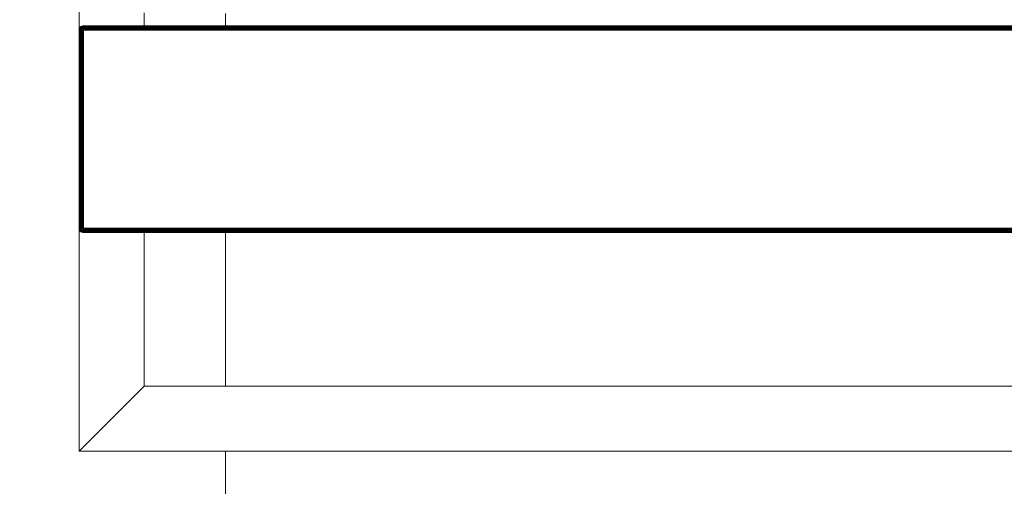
# Model space of a CAD drawing. Header units: millimetres. Extents: x -68595 to 26741, y -534 to 35396.
# Tile 116 of 172: x -55806 to -55353, y 28377 to 28591. Entities that reach past the tile are written whole.
import ezdxf

# ---------------------------------------------------------------- set-up
doc = ezdxf.new("R2010")
doc.units = ezdxf.units.MM
for name, color, linetype, lineweight, true_color in [('Furniture-1', 7, 'Continuous', 9, 0xaaaaaa), ('Kohvikulaud-1', 7, 'Continuous', 9, 0xaaaaaa), ('Surface Pattern-1', 7, 'Continuous', 9, 0x232323)]:
    doc.layers.add(name, color=color, linetype=linetype, lineweight=lineweight, true_color=true_color)

# ---------------------------------------------------------------- blocks, each defined once
blk = doc.blocks.new('MA_Kohvikulaud - Kohvikulaud_DWG-11500971-Sisehoov')
at = {"layer": 'Kohvikulaud-1'}
for p, q in [((860, 450), (860, -450)), ((664.41, -448), (664.41, 448)), ((664.52, 448), (664.52, -448)), ((664.7, -448), (664.7, 448)), ((664.96, -448), (664.96, 448)), ((665.28, -448), (665.28, 448)), ((665.64, -448), (665.64, 448)), ((666.01, -448), (666.01, 448)), ((666.38, 448), (666.38, -448)), ((757.37, -448), (757.37, 448)), ((757.74, 448), (757.74, -448)), ((758.11, -448), (758.11, 448)), ((758.47, -448), (758.47, 448)), ((758.79, -448), (758.79, 448)), ((759.05, -448), (759.05, 448)), ((759.23, -448), (759.23, 448)), ((759.34, -448), (759.34, 448)), ((830, -420), (830, 420)), ((658.42, -420), (664.7, -420)), ((759.05, -420), (830, -420)), ((830, -420), (860, -450)), ((860, -450), (830, -420)), ((664.41, -448.36), (664.37, -448)), ((664.41, -448), (664.37, -448)), ((664.37, -448), (664.41, -448.36)), ((664.52, -448), (664.41, -448)), ((664.41, -448), (664.44, -448.36)), ((664.7, -448), (664.52, -448)), ((664.52, -448), (664.55, -448.34)), ((664.73, -448.3), (664.55, -448.34)), ((664.96, -448), (664.7, -448)), ((664.7, -448), (664.73, -448.3)), ((664.98, -448.26), (664.73, -448.3)), ((664.82, -448.62), (664.73, -448.3)), ((665.28, -448), (664.96, -448)), ((664.96, -448), (664.98, -448.26)), ((665.3, -448.2), (664.98, -448.26)), ((665.06, -448.52), (664.98, -448.26)), ((665.64, -448), (665.28, -448)), ((665.28, -448), (665.3, -448.2)), ((665.64, -448.07), (665.3, -448.2)), ((665.3, -448.2), (665.65, -448.13)), ((665.36, -448.4), (665.3, -448.2)), ((665.65, -448.13), (665.36, -448.4)), ((665.69, -448.27), (665.36, -448.4)), ((665.69, -448.27), (665.46, -448.6)), ((665.64, -448.07), (666.01, -448)), ((666.01, -448.03), (666.38, -448)), ((666.38, -448), (757.37, -448)), ((666.38, -448), (666.38, -448.36)), ((757.37, -448), (757.74, -448)), ((757.41, -448.36), (757.37, -448)), ((758.11, -448), (757.74, -448)), ((758.45, -448.2), (758.06, -448.27)), ((758.06, -448.27), (758.39, -448.4)), ((758.11, -448), (758.47, -448)), ((758.11, -448), (758.45, -448.2)), ((758.45, -448.2), (758.39, -448.4)), ((758.47, -448), (758.45, -448.2)), ((758.77, -448.26), (758.45, -448.2)), ((758.47, -448), (758.79, -448)), ((758.77, -448.26), (758.69, -448.52)), ((758.79, -448), (758.77, -448.26)), ((759.02, -448.3), (758.77, -448.26)), ((758.79, -448), (759.05, -448)), ((759.02, -448.3), (758.93, -448.62)), ((759.05, -448), (759.02, -448.3)), ((759.2, -448.34), (759.02, -448.3)), ((759.05, -448), (759.23, -448)), ((759.23, -448), (759.2, -448.34)), ((759.23, -448), (759.34, -448)), ((759.34, -448), (759.31, -448.36)), ((759.38, -448), (759.34, -448.36)), ((759.34, -448), (759.38, -448)), ((759.34, -448.36), (759.38, -448)), ((666.38, -450), (656.75, -450)), ((664.52, -448.74), (664.41, -448.36)), ((664.41, -448.36), (664.44, -448.36)), ((664.41, -448.36), (664.52, -448.74)), ((664.55, -448.34), (664.44, -448.36)), ((664.44, -448.36), (664.55, -448.72)), ((664.52, -448.74), (664.55, -448.72)), ((664.7, -449.09), (664.52, -448.74)), ((664.52, -448.74), (664.7, -449.09)), ((664.65, -448.68), (664.55, -448.34)), ((664.65, -448.68), (664.55, -448.72)), ((664.55, -448.72), (664.73, -449.08)), ((664.82, -448.62), (664.65, -448.68)), ((664.82, -449.02), (664.65, -448.68)), ((664.7, -449.09), (664.73, -449.08)), ((664.96, -449.41), (664.7, -449.09)), ((664.7, -449.09), (664.96, -449.41)), ((664.82, -449.02), (664.73, -449.08)), ((664.73, -449.08), (664.98, -449.39)), ((665.06, -448.52), (664.82, -448.62)), ((664.97, -448.92), (664.82, -448.62)), ((664.97, -448.92), (664.82, -449.02)), ((665.06, -449.31), (664.82, -449.02)), ((664.96, -449.41), (664.98, -449.39)), ((665.28, -449.67), (664.96, -449.41)), ((664.96, -449.41), (665.28, -449.67)), ((665.19, -448.77), (664.97, -448.92)), ((665.19, -449.18), (664.97, -448.92)), ((665.06, -449.31), (664.98, -449.39)), ((664.98, -449.39), (665.3, -449.65)), ((665.36, -448.4), (665.06, -448.52)), ((665.19, -448.77), (665.06, -448.52)), ((665.19, -449.18), (665.06, -449.31)), ((665.36, -449.56), (665.06, -449.31)), ((665.46, -448.6), (665.19, -448.77)), ((665.37, -449), (665.19, -448.77)), ((665.37, -449), (665.19, -449.18)), ((665.46, -449.4), (665.19, -449.18)), ((665.28, -449.67), (665.3, -449.65)), ((665.64, -449.86), (665.28, -449.67)), ((665.28, -449.67), (665.64, -449.86)), ((665.36, -449.56), (665.3, -449.65)), ((665.3, -449.65), (665.65, -449.83)), ((665.46, -448.6), (665.36, -448.4)), ((665.46, -449.4), (665.36, -449.56)), ((665.69, -449.73), (665.36, -449.56)), ((665.6, -448.77), (665.37, -449)), ((665.6, -449.18), (665.37, -449)), ((665.76, -448.4), (665.46, -448.6)), ((665.6, -448.77), (665.46, -448.6)), ((665.6, -449.18), (665.46, -449.4)), ((665.76, -449.56), (665.46, -449.4)), ((665.76, -448.4), (665.6, -448.77)), ((665.85, -448.52), (665.6, -448.77)), ((665.78, -448.92), (665.6, -448.77)), ((665.78, -448.92), (665.6, -449.18)), ((665.85, -449.31), (665.6, -449.18)), ((665.64, -449.86), (665.65, -449.83)), ((666.01, -449.97), (665.64, -449.86)), ((665.64, -449.86), (666.01, -449.97)), ((665.69, -449.73), (665.65, -449.83)), ((665.65, -449.83), (666.02, -449.93)), ((665.76, -449.56), (665.69, -449.73)), ((666.04, -449.83), (665.69, -449.73)), ((665.85, -449.31), (665.76, -449.56)), ((666.07, -449.65), (665.76, -449.56)), ((665.85, -448.52), (665.78, -448.92)), ((665.97, -448.62), (665.78, -448.92)), ((665.97, -449.02), (665.78, -448.92)), ((665.97, -449.02), (665.85, -449.31)), ((666.12, -449.39), (665.85, -449.31)), ((665.97, -448.62), (665.97, -449.02)), ((666.1, -448.68), (665.97, -449.02)), ((666.18, -449.08), (665.97, -449.02)), ((666.01, -449.97), (666.02, -449.93)), ((666.38, -450), (666.01, -449.97)), ((666.01, -449.97), (666.38, -450)), ((666.02, -449.93), (666.04, -449.83)), ((666.38, -449.97), (666.02, -449.93)), ((666.04, -449.83), (666.07, -449.65)), ((666.38, -449.86), (666.04, -449.83)), ((666.07, -449.65), (666.12, -449.39)), ((666.38, -449.67), (666.07, -449.65)), ((666.18, -449.08), (666.1, -448.68)), ((666.12, -449.39), (666.18, -449.08)), ((666.38, -449.41), (666.12, -449.39)), ((666.38, -448.74), (666.18, -449.08)), ((666.38, -449.09), (666.18, -449.08)), ((757.37, -448.36), (666.38, -448.36)), ((666.38, -448.36), (666.38, -448.74)), ((757.37, -448.74), (666.38, -448.74)), ((666.38, -448.74), (666.38, -449.09)), ((757.37, -449.09), (666.38, -449.09)), ((666.38, -449.09), (666.38, -449.41)), ((757.37, -449.41), (666.38, -449.41)), ((666.38, -449.41), (666.38, -449.67)), ((757.37, -449.67), (666.38, -449.67)), ((666.38, -449.67), (666.38, -449.86)), ((757.37, -449.86), (666.38, -449.86)), ((666.38, -449.86), (666.38, -449.97)), ((666.38, -449.97), (757.37, -449.97)), ((666.38, -449.97), (666.38, -450)), ((757.37, -448.74), (757.41, -448.36)), ((757.37, -448.74), (757.37, -449.09)), ((757.37, -449.09), (757.57, -449.08)), ((757.37, -449.09), (757.37, -449.41)), ((757.37, -449.41), (757.63, -449.39)), ((757.37, -449.41), (757.37, -449.67)), ((757.37, -449.67), (757.68, -449.65)), ((757.37, -449.67), (757.37, -449.86)), ((757.37, -449.86), (757.71, -449.83)), ((757.37, -449.86), (757.37, -449.97)), ((757.37, -449.97), (757.73, -449.93)), ((757.74, -449.97), (757.37, -450)), ((757.37, -449.97), (757.37, -450)), ((757.37, -450), (757.74, -449.97)), ((860, -450), (757.37, -450)), ((757.44, -448.73), (757.57, -449.08)), ((757.51, -448.72), (757.78, -449.02)), ((757.57, -449.08), (757.51, -448.72)), ((757.78, -449.02), (757.57, -449.08)), ((757.57, -449.08), (757.63, -449.39)), ((757.9, -449.31), (757.63, -449.39)), ((757.63, -449.39), (757.68, -449.65)), ((757.65, -448.68), (757.97, -448.92)), ((757.65, -448.68), (757.78, -449.02)), ((757.99, -449.56), (757.68, -449.65)), ((757.68, -449.65), (757.71, -449.83)), ((758.06, -449.73), (757.71, -449.83)), ((757.71, -449.83), (757.73, -449.93)), ((757.73, -449.93), (758.1, -449.83)), ((757.74, -449.97), (757.73, -449.93)), ((758.11, -449.86), (757.74, -449.97)), ((757.74, -449.97), (758.11, -449.86)), ((757.78, -448.62), (758.15, -448.77)), ((757.78, -448.62), (757.97, -448.92)), ((757.97, -448.92), (757.78, -449.02)), ((757.78, -449.02), (757.9, -449.31)), ((757.9, -448.52), (758.29, -448.6)), ((757.9, -448.52), (758.15, -448.77)), ((758.15, -449.18), (757.9, -449.31)), ((757.9, -449.31), (757.99, -449.56)), ((758.15, -448.77), (757.97, -448.92)), ((757.97, -448.92), (758.15, -449.18)), ((757.99, -448.4), (758.39, -448.4)), ((757.99, -448.4), (758.29, -448.6)), ((758.29, -449.4), (757.99, -449.56)), ((757.99, -449.56), (758.06, -449.73)), ((758.39, -449.56), (758.06, -449.73)), ((758.06, -449.73), (758.1, -449.83)), ((758.1, -449.83), (758.45, -449.65)), ((758.11, -449.86), (758.1, -449.83)), ((758.47, -449.67), (758.11, -449.86)), ((758.11, -449.86), (758.47, -449.67)), ((758.29, -448.6), (758.15, -448.77)), ((758.15, -448.77), (758.38, -449)), ((758.38, -449), (758.15, -449.18)), ((758.15, -449.18), (758.29, -449.4)), ((758.39, -448.4), (758.29, -448.6)), ((758.29, -448.6), (758.56, -448.77)), ((758.56, -449.18), (758.29, -449.4)), ((758.29, -449.4), (758.39, -449.56)), ((758.56, -448.77), (758.38, -449)), ((758.38, -449), (758.56, -449.18)), ((758.39, -448.4), (758.69, -448.52)), ((758.69, -449.31), (758.39, -449.56)), ((758.39, -449.56), (758.45, -449.65)), ((758.45, -449.65), (758.77, -449.39)), ((758.47, -449.67), (758.45, -449.65)), ((758.79, -449.41), (758.47, -449.67)), ((758.47, -449.67), (758.79, -449.41)), ((758.69, -448.52), (758.56, -448.77)), ((758.56, -448.77), (758.78, -448.92)), ((758.78, -448.92), (758.56, -449.18)), ((758.56, -449.18), (758.69, -449.31)), ((758.69, -448.52), (758.93, -448.62)), ((758.93, -449.02), (758.69, -449.31)), ((758.69, -449.31), (758.77, -449.39)), ((758.77, -449.39), (759.02, -449.08)), ((758.79, -449.41), (758.77, -449.39)), ((758.93, -448.62), (758.78, -448.92)), ((758.78, -448.92), (758.93, -449.02)), ((759.05, -449.09), (758.79, -449.41)), ((758.79, -449.41), (759.05, -449.09)), ((758.93, -448.62), (759.1, -448.68)), ((759.1, -448.68), (758.93, -449.02)), ((758.93, -449.02), (759.02, -449.08)), ((759.02, -449.08), (759.2, -448.72)), ((759.05, -449.09), (759.02, -449.08)), ((759.23, -448.74), (759.05, -449.09)), ((759.05, -449.09), (759.23, -448.74)), ((759.2, -448.34), (759.1, -448.68)), ((759.1, -448.68), (759.2, -448.72)), ((759.31, -448.36), (759.2, -448.34)), ((759.2, -448.72), (759.31, -448.36)), ((759.23, -448.74), (759.2, -448.72)), ((759.34, -448.36), (759.23, -448.74)), ((759.23, -448.74), (759.34, -448.36)), ((759.34, -448.36), (759.31, -448.36))]:
    blk.add_line(p, q, dxfattribs=at)
blk = doc.blocks.new('MA_Kohvikulaud - MA_Kohvikulaud-11500981-Sisehoov')
blk.add_blockref('MA_Kohvikulaud - Kohvikulaud_DWG-11500971-Sisehoov', (-357.3, 23.93))

msp = doc.modelspace()

# ---------------------------------------------------------------- hatches: boundary and pattern name
at = {"layer": 'Surface Pattern-1'}
h = msp.add_hatch(dxfattribs=at)
h.set_pattern_fill('FP_11', color=256, style=0, pattern_type=2)
h.set_pattern_definition([(180, (-60511.6, 28001.26), (-7e-14, -600), []), (270, (-60511.6, 28001.26), (600, 4e-14), [])])
h.paths.add_polyline_path([(-56372.24, 23783.07), (-52926.5, 28355.73), (-52913.6, 29348.17), (-57646.08, 29348.17), (-57646.08, 27269.19), (-59908.79, 25551.47), (-56383.81, 23788.85)])
h.paths.add_polyline_path([(-56972.18, 24224.63), (-57032.44, 24396.47), (-57028.67, 24397.82), (-57033.09, 24413.51), (-57030.77, 24414.61), (-56944.92, 24445.32), (-56962.79, 24495.28), (-57056.95, 24461.6), (-57053.35, 24451.56), (-57081.6, 24441.45), (-57240.36, 24885.25), (-57212.11, 24895.35), (-57208.52, 24885.31), (-56784.81, 25036.88), (-56788.41, 25046.92), (-56760.16, 25057.03), (-56602.05, 24613), (-56629.65, 24603.13), (-56633.24, 24613.17), (-56727.4, 24579.49), (-56709.53, 24529.53), (-56620.06, 24560.5), (-56619.77, 24560.25), (-56614.65, 24545.93), (-56609.79, 24547.61), (-56548.47, 24376.2), (-56971.16, 24224.99)])
h.paths.add_polyline_path([(-56956.88, 24270.94), (-56589.83, 24402.74), (-56599.61, 24430.07), (-56966.82, 24298.71), (-56957.9, 24273.79)])
h.paths.add_polyline_path([(-56916.67, 24455.43), (-56737.77, 24519.42), (-56755.65, 24569.39), (-56934.54, 24505.39), (-56917.53, 24457.84)])
h.paths.add_polyline_path([(-57066.17, 24576.46), (-56698.96, 24707.82), (-56700.65, 24712.53), (-57067.86, 24581.16), (-57067.33, 24579.7)])
h.paths.add_polyline_path([(-57103.64, 24681.21), (-56736.43, 24812.57), (-56738.12, 24817.27), (-57105.33, 24685.91)])
h.paths.add_polyline_path([(-57141.12, 24785.95), (-56773.91, 24917.32), (-56775.59, 24922.02), (-57142.8, 24790.66)])
h.paths.add_polyline_path([(-58248.06, 24880.15), (-58399.63, 25303.85), (-58227.79, 25364.12), (-58226.44, 25360.35), (-58210.75, 25364.77), (-58209.65, 25362.44), (-58178.94, 25276.59), (-58128.98, 25294.47), (-58162.66, 25388.62), (-58173.09, 25386.1), (-58182.81, 25413.28), (-57739.01, 25572.03), (-57728.91, 25543.79), (-57738.95, 25540.19), (-57587.38, 25116.49), (-57577.34, 25120.08), (-57567.23, 25091.84), (-58011.09, 24933.24), (-58020.63, 24961.5), (-58011.09, 24964.92), (-58044.77, 25059.07), (-58094.73, 25041.2), (-58063.76, 24951.73), (-58064.01, 24951.44), (-58078.33, 24946.32), (-58076.65, 24941.46), (-58246.71, 24880.63)])
h.paths.add_polyline_path([(-58221.96, 24921.34), (-58194.19, 24931.28), (-58325.55, 25298.49), (-58353.32, 25288.55), (-58222.35, 24922.44)])
h.paths.add_polyline_path([(-57379.52, 24953.57), (-57687.86, 25799.11), (-56841.95, 26106.4), (-56533.99, 25261.91), (-57378.33, 24954.01)])
h.paths.add_polyline_path([(-57361.62, 24992.03), (-56981.38, 25131.47), (-57005.32, 25197.14), (-57385.81, 25058.38), (-57362.81, 24995.31)])
h.paths.add_polyline_path([(-57916.44, 25030.64), (-57911.74, 25032.32), (-58043.1, 25399.53), (-58047.81, 25397.85), (-57928.21, 25063.54)])
h.paths.add_polyline_path([(-57811.69, 25068.11), (-57806.99, 25069.79), (-57938.35, 25437), (-57943.06, 25435.32), (-57835.06, 25133.42)])
h.paths.add_polyline_path([(-58104.84, 25069.45), (-58054.88, 25087.32), (-58118.87, 25266.22), (-58168.75, 25248.1), (-58105.14, 25070.31)])
h.paths.add_polyline_path([(-57706.94, 25105.58), (-57702.24, 25107.26), (-57833.6, 25474.48), (-57838.31, 25472.79), (-57708.3, 25109.38)])
h.paths.add_polyline_path([(-56952.94, 25141.06), (-56572.45, 25279.81), (-56596.65, 25346.17), (-56977.14, 25207.41), (-56953.72, 25143.19)])
h.paths.add_polyline_path([(-57418.36, 25147.64), (-57037.87, 25286.39), (-57039.79, 25291.67), (-57420.29, 25152.92)])
h.paths.add_polyline_path([(-57452.83, 25242.17), (-57072.34, 25380.92), (-57074.57, 25386.1), (-57454.76, 25247.46)])
h.paths.add_polyline_path([(-57009.68, 25296.66), (-56629.19, 25435.42), (-56631.12, 25440.7), (-57011.61, 25301.95)])
h.paths.add_polyline_path([(-57487.31, 25336.71), (-57106.82, 25475.46), (-57108.74, 25480.74), (-57489.23, 25341.99)])
h.paths.add_polyline_path([(-57044.16, 25391.2), (-56663.67, 25529.95), (-56665.59, 25535.24), (-57046.08, 25396.48)])
h.paths.add_polyline_path([(-57521.78, 25431.24), (-57141.29, 25569.99), (-57143.22, 25575.28), (-57523.71, 25436.53)])
h.paths.add_polyline_path([(-56493.85, 25436.07), (-56503.95, 25464.31), (-56493.91, 25467.91), (-56645.48, 25891.61), (-56655.52, 25888.02), (-56665.63, 25916.26), (-56221.77, 26074.86), (-56211.73, 26046.78), (-56221.77, 26043.18), (-56188.09, 25949.03), (-56138.13, 25966.9), (-56169.1, 26056.37), (-56168.85, 26056.66), (-56154.53, 26061.78), (-56156.21, 26066.64), (-55984.8, 26127.95), (-55833.23, 25704.25), (-56005.07, 25643.98), (-56006.42, 25647.75), (-56022.11, 25643.33), (-56023.21, 25645.66), (-56053.92, 25731.51), (-56103.88, 25713.63), (-56070.2, 25619.48), (-56060.15, 25623.07), (-56050.05, 25594.82), (-56492.93, 25436.39)])
h.paths.add_polyline_path([(-57078.63, 25485.74), (-56698.14, 25624.49), (-56700.07, 25629.77), (-57080.56, 25491.02)])
h.paths.add_polyline_path([(-57556.25, 25525.78), (-57175.76, 25664.53), (-57177.69, 25669.81), (-57558.18, 25531.06)])
h.paths.add_polyline_path([(-56399.26, 25533.62), (-56394.55, 25535.31), (-56525.92, 25902.52), (-56530.62, 25900.84), (-56404.18, 25547.38)])
h.paths.add_polyline_path([(-56294.51, 25571.1), (-56289.8, 25572.78), (-56421.17, 25939.99), (-56425.87, 25938.31), (-56317.88, 25636.41)])
h.paths.add_polyline_path([(-57113.1, 25580.27), (-56732.61, 25719.02), (-56734.54, 25724.31), (-57115.03, 25585.56)])
h.paths.add_polyline_path([(-56189.76, 25608.57), (-56185.05, 25610.25), (-56316.42, 25977.46), (-56321.12, 25975.78), (-56191.12, 25612.37)])
h.paths.add_polyline_path([(-57590.73, 25620.31), (-57210.24, 25759.06), (-57212.16, 25764.35), (-57592.65, 25625.6)])
h.paths.add_polyline_path([(-57147.58, 25674.81), (-56767.09, 25813.56), (-56769.01, 25818.84), (-57149.51, 25680.09), (-57147.66, 25675.03)])
h.paths.add_polyline_path([(-55907.31, 25709.61), (-55879.54, 25719.55), (-56011.34, 26086.6), (-56038.67, 26076.82), (-55910.5, 25718.53)])
h.paths.add_polyline_path([(-57625.2, 25714.85), (-57244.71, 25853.6), (-57246.64, 25858.88), (-57627.13, 25720.13)])
h.paths.add_polyline_path([(-56113.99, 25741.88), (-56064.12, 25760), (-56128.02, 25938.65), (-56177.98, 25920.78), (-56117.04, 25750.4)])
h.paths.add_polyline_path([(-57182.05, 25769.34), (-56801.56, 25908.09), (-56803.49, 25913.38), (-57183.98, 25774.63)])
h.paths.add_polyline_path([(-57216.53, 25863.88), (-56836.04, 26002.63), (-56837.96, 26007.91), (-57218.45, 25869.16)])
h.paths.add_polyline_path([(-57584.59, 25958.63), (-57743.35, 26402.43), (-57715.1, 26412.54), (-57711.51, 26402.49), (-57617.35, 26436.17), (-57635.22, 26486.13), (-57724.69, 26455.16), (-57724.98, 26455.41), (-57730.1, 26469.74), (-57734.96, 26468.05), (-57796.28, 26639.46), (-57372.58, 26791.03), (-57312.31, 26619.19), (-57316.08, 26617.84), (-57311.66, 26602.15), (-57313.99, 26601.05), (-57399.83, 26570.34), (-57381.96, 26520.38), (-57287.8, 26554.06), (-57291.4, 26564.11), (-57263.15, 26574.21), (-57104.55, 26130.36), (-57132.64, 26120.31), (-57136.23, 26130.36), (-57559.94, 25978.78), (-57556.34, 25968.74), (-57559.94, 25967.45)])
h.paths.add_polyline_path([(-57569.16, 26093.64), (-57201.95, 26225), (-57203.63, 26229.71), (-57570.85, 26098.35)])
h.paths.add_polyline_path([(-57606.63, 26198.39), (-57239.42, 26329.75), (-57241.11, 26334.46), (-57608.32, 26203.1)])
h.paths.add_polyline_path([(-55198.65, 26278.17), (-55244.1, 26281.51), (-55274.85, 26286.86), (-55309.16, 26296.5), (-55340.15, 26308.36), (-55371.17, 26324.08), (-55401.71, 26343.51), (-55426.12, 26362.63), (-55453.12, 26388.43), (-55475.67, 26414.79), (-55493.84, 26440.67), (-55510.83, 26470.73), (-55524.99, 26502.59), (-55535.87, 26535.58), (-55543.15, 26568.05), (-55547.27, 26601.24), (-55548.19, 26637.91), (-55545.81, 26669.86), (-55539.95, 26704.44), (-55531.02, 26736.73), (-55518.46, 26769.67), (-55503.39, 26799.61), (-55484.69, 26829.37), (-55462.53, 26857.49), (-55438.4, 26882.64), (-55413.29, 26904.26), (-55382.92, 26925.31), (-55356.85, 26940), (-55324.02, 26954.59), (-55287.86, 26966.24), (-55258.82, 26972.67), (-55222.86, 26976.93), (-55190.37, 26977.79), (-55155.28, 26975.09), (-55122.37, 26969.47), (-55087.42, 26959.59), (-55057.15, 26947.98), (-55026.25, 26932.33), (-54997.46, 26914.21), (-54969.15, 26891.89), (-54945.3, 26869.14), (-54921.64, 26841.55), (-54903.47, 26815.68), (-54886.83, 26786.37), (-54872.32, 26753.76), (-54861.44, 26720.79), (-54854.16, 26688.34), (-54850.03, 26654.96), (-54849.11, 26618.36), (-54851.49, 26586.5), (-54857.35, 26551.89), (-54866.28, 26519.62), (-54878.85, 26486.67), (-54893.91, 26456.74), (-54912.62, 26426.98), (-54934.77, 26398.86), (-54958.91, 26373.71), (-54984.02, 26352.08), (-55011.48, 26332.79), (-55040.46, 26316.35), (-55074.35, 26301.38), (-55106.05, 26290.96), (-55138.94, 26283.63), (-55175.94, 26279.29), (-55191.08, 26278.54)])
h.paths.add_polyline_path([(-57644.11, 26303.14), (-57276.89, 26434.5), (-57278.58, 26439.21), (-57645.79, 26307.84)])
h.paths.add_polyline_path([(-55052.02, 26355.09), (-55045.1, 26359.18), (-55051.49, 26355.4)])
h.paths.add_polyline_path([(-55026.4, 26370.45), (-55019.38, 26375.63), (-55026.34, 26370.5)])
h.paths.add_polyline_path([(-54958.53, 26432.15), (-54953.03, 26439.51), (-54958.2, 26432.59)])
h.paths.add_polyline_path([(-57589.1, 26446.28), (-57410.21, 26510.27), (-57428.32, 26560.15), (-57606.98, 26496.24), (-57592.16, 26454.81)])
h.paths.add_polyline_path([(-54924.93, 26482.71), (-54921.56, 26489.74), (-54924.81, 26482.97)])
h.paths.add_polyline_path([(-54901.85, 26538.84), (-54899.84, 26546.58), (-54901.66, 26539.57)])
h.paths.add_polyline_path([(-57745.15, 26585.59), (-57377.93, 26716.95), (-57387.87, 26744.73), (-57754.92, 26612.92), (-57747.43, 26591.96)])
h.paths.add_polyline_path([(-54890.13, 26598.38), (-54889.68, 26606.37), (-54890.09, 26599.13)])
h.paths.add_polyline_path([(-54890.25, 26659.35), (-54891.36, 26667.05), (-54890.28, 26659.52)])
h.paths.add_polyline_path([(-54896.51, 26696.28), (-54897.34, 26699.61), (-54896.88, 26697.77)])
h.paths.add_polyline_path([(-54925.57, 26774.81), (-54929.66, 26781.73), (-54925.88, 26775.33)])
h.paths.add_polyline_path([(-54940.93, 26800.42), (-54946.11, 26807.44), (-54940.98, 26800.49)])
h.paths.add_polyline_path([(-55002.63, 26868.3), (-55009.99, 26873.8), (-55002.81, 26868.43)])
h.paths.add_polyline_path([(-55053.19, 26901.9), (-55063.15, 26906.64), (-55053.45, 26902.02)])
h.paths.add_polyline_path([(-55109.32, 26924.98), (-55117.06, 26926.98), (-55110.05, 26925.16)])
h.paths.add_polyline_path([(-55168.86, 26936.7), (-55176.85, 26937.15), (-55169.61, 26936.74)])
h.paths.add_polyline_path([(-54908.65, 28393.03), (-55778.65, 28393.03), (-55778.65, 29293.03), (-54878.65, 29293.03), (-54878.65, 28393.03), (-54880.65, 28393.03)])
h.paths.add_polyline_path([(-56234.68, 28401.71), (-56558.79, 28752.86), (-56536.52, 28772.96), (-56527.3, 28762.97), (-56453.81, 28830.8), (-56489.8, 28869.79), (-56560.03, 28806.29), (-56560.75, 28806.8), (-56570.98, 28817.34), (-56574.76, 28814.39), (-56698, 28947.91), (-56367.06, 29252.83), (-56243.82, 29119.31), (-56247.02, 29115.21), (-56237.39, 29103.11), (-56237.84, 29102.35), (-56306.1, 29039.35), (-56270.11, 29000.36), (-56196.62, 29068.18), (-56206.07, 29078.42), (-56184.03, 29098.77), (-55859.92, 28747.62), (-55881.96, 28727.27), (-55891.41, 28737.51), (-56222.09, 28432.3), (-56212.64, 28422.06), (-56222.09, 28413.34)])
h.paths.add_polyline_path([(-54499.96, 28407.53), (-54520.3, 28429.57), (-54510.07, 28439.02), (-54815.28, 28769.7), (-54825.51, 28760.25), (-54845.86, 28782.29), (-54494.71, 29106.4), (-54474.37, 29084.36), (-54484.6, 29074.91), (-54416.78, 29001.43), (-54377.79, 29037.41), (-54441.29, 29107.64), (-54440.78, 29108.37), (-54430.23, 29118.59), (-54433.18, 29122.37), (-54299.66, 29245.61), (-53994.74, 28914.67), (-54128.26, 28791.43), (-54132.36, 28794.64), (-54144.46, 28785), (-54145.22, 28785.45), (-54208.23, 28853.71), (-54247.22, 28817.72), (-54179.39, 28744.23), (-54169.16, 28753.68), (-54148.81, 28731.64), (-54497.3, 28409.98)])
h.paths.add_polyline_path([(-55074.35, 28423.03), (-54908.65, 28423.03), (-54908.65, 28493.66), (-55313.65, 28493.66), (-55313.65, 28423.03)])
h.paths.add_polyline_path([(-55343.65, 28423.03), (-55343.65, 28493.66), (-55748.65, 28493.66), (-55748.65, 28423.03), (-55510.83, 28423.03)])
h.paths.add_polyline_path([(-56275.5, 28534.39), (-55988.91, 28798.91), (-55992.3, 28802.58), (-56278.89, 28538.07)])
h.paths.add_polyline_path([(-54448.66, 28536.52), (-54444.99, 28539.91), (-54709.51, 28826.5), (-54713.18, 28823.11), (-54455.15, 28543.55)])
h.paths.add_polyline_path([(-54908.65, 28588.66), (-54908.65, 28594.28), (-55313.65, 28594.28), (-55313.65, 28588.66), (-55074.35, 28588.66)])
h.paths.add_polyline_path([(-55343.65, 28588.66), (-55343.65, 28594.28), (-55748.65, 28594.28), (-55748.65, 28588.66), (-55510.83, 28588.66)])
h.paths.add_polyline_path([(-54366.91, 28611.98), (-54363.24, 28615.37), (-54627.76, 28901.95), (-54631.43, 28898.56), (-54378.43, 28624.45)])
h.paths.add_polyline_path([(-56350.95, 28616.14), (-56064.37, 28880.66), (-56067.76, 28884.33), (-56354.34, 28619.82)])
h.paths.add_polyline_path([(-54285.16, 28687.43), (-54281.49, 28690.82), (-54546.01, 28977.41), (-54549.68, 28974.02), (-54289.67, 28692.32)])
h.paths.add_polyline_path([(-55074.35, 28689.28), (-54908.65, 28689.28), (-54908.65, 28694.91), (-55313.65, 28694.91), (-55313.65, 28689.28), (-55292.59, 28689.28)])
h.paths.add_polyline_path([(-55510.83, 28689.28), (-55343.65, 28689.28), (-55343.65, 28694.91), (-55748.65, 28694.91), (-55748.65, 28689.28), (-55729.08, 28689.28)])
h.paths.add_polyline_path([(-56426.41, 28697.89), (-56139.82, 28962.41), (-56143.21, 28966.08), (-56429.8, 28701.57)])
h.paths.add_polyline_path([(-55074.35, 28789.91), (-54908.65, 28789.91), (-54908.65, 28795.53), (-55313.65, 28795.53), (-55313.65, 28789.91), (-55183.47, 28789.91)])
h.paths.add_polyline_path([(-55510.83, 28789.91), (-55343.65, 28789.91), (-55343.65, 28795.53), (-55748.65, 28795.53), (-55748.65, 28789.91), (-55729.08, 28789.91)])
h.paths.add_polyline_path([(-54267.56, 28839.76), (-54228.57, 28875.75), (-54357.97, 29014.88), (-54396.43, 28979.38), (-54285.55, 28859.25)])
h.paths.add_polyline_path([(-56431.77, 28851.14), (-56292.15, 28980.01), (-56328.14, 29019), (-56467.76, 28890.13), (-56433, 28852.47)])
h.paths.add_polyline_path([(-54908.65, 28890.53), (-54908.65, 28896.16), (-55313.65, 28896.16), (-55313.65, 28890.53), (-54965.22, 28890.53)])
h.paths.add_polyline_path([(-55748.65, 28890.53), (-55343.65, 28890.53), (-55343.65, 28896.16), (-55748.65, 28896.16)])
h.paths.add_polyline_path([(-54064.73, 28890.89), (-54043.3, 28911.17), (-54307.57, 29197.49), (-54329.25, 29177.48), (-54069.27, 28895.82)])
h.paths.add_polyline_path([(-56629.87, 28918.33), (-56343.28, 29182.85), (-56363.56, 29204.27), (-56649.88, 28940.01), (-56633.56, 28922.33)])
h.paths.add_polyline_path([(-55313.65, 28991.16), (-54908.65, 28991.16), (-54908.65, 28996.78), (-55313.65, 28996.78)])
h.paths.add_polyline_path([(-55729.08, 28991.16), (-55343.65, 28991.16), (-55343.65, 28996.78), (-55748.65, 28996.78), (-55748.65, 28991.16)])
h.paths.add_polyline_path([(-55292.59, 29091.78), (-54908.65, 29091.78), (-54908.65, 29097.41), (-55313.65, 29097.41), (-55313.65, 29091.78)])
h.paths.add_polyline_path([(-55343.65, 29091.78), (-55343.65, 29097.41), (-55748.65, 29097.41), (-55748.65, 29091.78), (-55510.83, 29091.78)])
h.paths.add_polyline_path([(-55292.59, 29192.41), (-54908.65, 29192.41), (-54908.65, 29198.03), (-55313.65, 29198.03), (-55313.65, 29192.41)])
h.paths.add_polyline_path([(-55748.65, 29192.41), (-55343.65, 29192.41), (-55343.65, 29198.03), (-55748.65, 29198.03)])

# ---------------------------------------------------------------- block references
at = {"layer": 'Furniture-1', "rotation": 270.0000000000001}
msp.add_blockref('MA_Kohvikulaud - MA_Kohvikulaud-11500981-Sisehoov', (-55352.58, 28895.73), dxfattribs=at)

doc.saveas('drawing.dxf')
